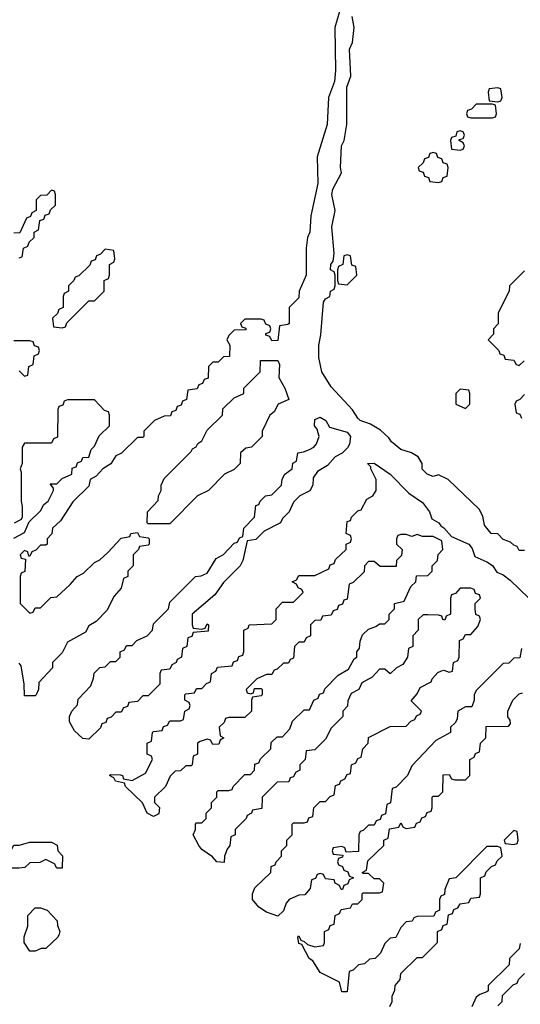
# Model space of a CAD drawing. Header units: inches. Extents: x 2701323 to 2964515, y 494916 to 722124.
# Tile 227 of 256: x 2795592 to 2797454, y 622120 to 625779. Entities that reach past the tile are written whole.
import ezdxf

# ---------------------------------------------------------------- set-up
doc = ezdxf.new("R2010")
doc.units = ezdxf.units.IN
doc.header["$MEASUREMENT"] = 0
doc.layers.add('C7692', color=7, linetype='Continuous')

msp = doc.modelspace()

# ---------------------------------------------------------------- linework, layer by layer
at = {"layer": 'C7692', "color": 2, "elevation": 2}
for points in [[(2796781, 625810), (2796764.7, 625750), (2796766.8, 625590), (2796762.8, 625550), (2796741, 625490), (2796736, 625390), (2796698, 625270), (2796701, 625170), (2796674.8, 625050), (2796670.7, 624990), (2796662.8, 624970), (2796658, 624930), (2796658, 624830), (2796632, 624770), (2796630, 624746), (2796594, 624710), (2796594, 624650), (2796590, 624646), (2796558, 624642), (2796552.7, 624587.3), (2796530, 624586), (2796522, 624602), (2796507.3, 624607.3), (2796507.3, 624612.7), (2796522, 624618), (2796526, 624630), (2796522, 624642), (2796507.3, 624647.3), (2796502, 624662), (2796490, 624666), (2796430, 624666), (2796414, 624650), (2796418, 624638), (2796432.7, 624632.7), (2796432.7, 624627.3), (2796390, 624626), (2796370, 624606), (2796362, 624590), (2796374, 624570), (2796372.7, 624527.3), (2796350, 624526), (2796330, 624506), (2796310, 624506), (2796294, 624490), (2796292.7, 624447.3), (2796278, 624442), (2796272.7, 624427.3), (2796258, 624422), (2796252.7, 624407.3), (2796218, 624402), (2796212.7, 624367.3), (2796198, 624362), (2796192.7, 624347.3), (2796178, 624342), (2796172.7, 624327.3), (2796158, 624322), (2796152.7, 624307.3), (2796130, 624306), (2796094, 624290), (2796054, 624250), (2796054, 624230), (2796050, 624226), (2796030, 624226), (2795971.3, 624168.7), (2795950, 624158), (2795931.1, 624128.9), (2795902, 624110), (2795876.9, 624083.1), (2795854, 624070), (2795850, 624046), (2795790, 623988), (2795743.6, 623916.4), (2795714, 623890), (2795711.6, 623868.4), (2795694, 623850), (2795694, 623830), (2795690, 623826), (2795670, 623826), (2795652.7, 623807.3), (2795638, 623802), (2795630, 623786), (2795626, 623786), (2795622, 623802), (2795610, 623806), (2795594, 623790), (2795598, 623778), (2795614, 623774), (2795611.6, 623728.4), (2795598, 623722), (2795594, 623710), (2795594, 623610), (2795630, 623574), (2795642, 623578), (2795650, 623594), (2795670, 623594), (2795708.4, 623631.6), (2795730, 623634), (2795780.4, 623679.6), (2795806, 623710), (2795830, 623722), (2795870, 623762), (2795890, 623772), (2795920.4, 623799.6), (2795970, 623852), (2796002, 623858), (2796006, 623870), (2796030, 623874), (2796038, 623858), (2796070, 623854), (2796074, 623850), (2796074, 623830), (2796070, 623826), (2796038, 623822), (2796034, 623810), (2796014, 623790), (2796014, 623750), (2795994, 623730), (2795994, 623710), (2795978, 623702), (2795970, 623666), (2795943.6, 623636.4), (2795916.9, 623583.1), (2795876.9, 623543.1), (2795850, 623526), (2795836.9, 623503.1), (2795770, 623466), (2795750, 623426), (2795714, 623390), (2795714, 623370), (2795663.6, 623316.4), (2795662, 623290), (2795654, 623270), (2795650, 623266), (2795610, 623266), (2795609.3, 623310), (2795598, 623378), (2795590, 623388)], [(2797470, 623806), (2797450, 623806), (2797442, 623822), (2797430, 623826), (2797418, 623838), (2797390, 623848), (2797370, 623868), (2797346, 623870), (2797320.4, 623900.4), (2797314.6, 623934.6), (2797300.4, 623960.4), (2797186, 624070), (2797150, 624088), (2797130, 624082), (2797108, 624090), (2797089.3, 624109.3), (2797088.7, 624130), (2797074.6, 624154.6), (2797049.1, 624169.1), (2797010, 624182), (2796975.3, 624210), (2796965.2, 624225.2), (2796934, 624254), (2796896.5, 624276.5), (2796858, 624290), (2796850, 624298), (2796829.5, 624329.5), (2796750, 624415.3), (2796715.3, 624470), (2796704.1, 624524.1), (2796704.5, 624570), (2796712, 624608), (2796722, 624730), (2796730, 624742), (2796746, 624750), (2796748, 624770), (2796762, 624778), (2796766, 624790), (2796766, 624830), (2796762, 624842), (2796748.7, 624850), (2796749, 624870), (2796758, 624882), (2796762, 624910), (2796753.2, 625010), (2796765.2, 625070), (2796753.2, 625130), (2796757.2, 625150), (2796789, 625210), (2796785.2, 625230), (2796789, 625310), (2796799, 625330), (2796808.7, 625390), (2796808.4, 625528.4), (2796824, 625570), (2796819, 625670), (2796830, 625694), (2796836, 625750), (2796828.9, 625791.1)], [(2795590, 624894), (2795602, 624898), (2795606, 624930), (2795622, 624938), (2795627.3, 624952.7), (2795646, 624970), (2795646, 624990), (2795662, 624998), (2795667.3, 625032.7), (2795682, 625038), (2795687.3, 625052.7), (2795702, 625058), (2795707.3, 625072.7), (2795726, 625090), (2795726, 625130), (2795722, 625142), (2795710, 625146), (2795692.7, 625127.3), (2795670, 625126), (2795654, 625110), (2795654, 625070), (2795638, 625062), (2795632.7, 625047.3), (2795618, 625042), (2795592.7, 624987.3), (2795570, 624986)], [(2797470, 624846), (2797414, 624790), (2797412, 624770), (2797372, 624690), (2797371.6, 624648.4), (2797354, 624630), (2797354, 624610), (2797334, 624590), (2797374, 624550), (2797378, 624538), (2797392.7, 624532.7), (2797398, 624518), (2797430, 624514), (2797438, 624498), (2797450, 624494), (2797468.4, 624511.6)], [(2795590, 624474), (2795610, 624454), (2795622, 624458), (2795626, 624490), (2795642, 624498), (2795646, 624530), (2795662, 624538), (2795666, 624550), (2795662, 624562), (2795647.3, 624567.3), (2795642, 624582), (2795630, 624586), (2795570, 624586)], [(2795570, 623852), (2795610, 623874), (2795627.3, 623912.7), (2795670, 623954), (2795682, 623978), (2795698, 623990), (2795718, 624030), (2795718, 624038), (2795706, 624054), (2795730, 624054), (2795750, 624074), (2795786, 624090), (2795787.3, 624112.7), (2795802, 624118), (2795807.3, 624132.7), (2795822, 624138), (2795827.3, 624152.7), (2795850, 624154), (2795858, 624182), (2795870, 624194), (2795887.3, 624232.7), (2795926, 624270), (2795926, 624310), (2795922, 624322), (2795907.3, 624327.3), (2795870, 624366), (2795770, 624366), (2795758, 624362), (2795752.7, 624347.3), (2795738, 624342), (2795734, 624330), (2795732.7, 624227.3), (2795718, 624222), (2795710, 624206), (2795610, 624206), (2795602, 624190), (2795602, 624130), (2795594, 624110), (2795598, 624098), (2795598, 623990), (2795602, 623970), (2795602, 623930), (2795598, 623922), (2795572, 623908)], [(2797470, 624386), (2797452.7, 624367.3), (2797438, 624362), (2797434, 624350), (2797438, 624318), (2797452.7, 624312.7), (2797458, 624298)], [(2797458, 623442), (2797452.7, 623407.3), (2797430, 623406), (2797411.6, 623388.4), (2797390, 623386), (2797311.6, 623308.4), (2797290, 623286), (2797282, 623270), (2797282, 623250), (2797274, 623226), (2797250, 623226), (2797222, 623210), (2797219.6, 623180.4), (2797212.7, 623167.3), (2797194, 623150), (2797194, 623130), (2797139.6, 623100.4), (2797050, 623006), (2797034, 622970), (2796992.7, 622927.3), (2796978, 622922), (2796971.6, 622868.4), (2796958, 622862), (2796952.7, 622827.3), (2796938, 622822), (2796932.7, 622807.3), (2796918, 622802), (2796910, 622786), (2796890, 622786), (2796870, 622766), (2796858, 622762), (2796854, 622750), (2796852.7, 622687.3), (2796806, 622686), (2796802, 622702), (2796790, 622706), (2796758, 622702), (2796754, 622690), (2796758, 622678), (2796794, 622674), (2796792.7, 622667.3), (2796778, 622662), (2796774, 622650), (2796778, 622638), (2796792.7, 622632.7), (2796798, 622618), (2796812.7, 622612.7), (2796818, 622598), (2796834, 622590), (2796818, 622582), (2796812.7, 622567.3), (2796798, 622562), (2796792.7, 622547.3), (2796787.3, 622547.3), (2796782, 622562), (2796766, 622570), (2796762, 622582), (2796730, 622586), (2796722, 622602), (2796710, 622606), (2796698, 622602), (2796692.7, 622587.3), (2796678, 622582), (2796672, 622550), (2796652.7, 622527.3), (2796630, 622526), (2796594, 622510), (2796583.6, 622496.4), (2796572.7, 622467.3), (2796552, 622448), (2796510, 622462), (2796481.2, 622481.2), (2796458, 622510), (2796458, 622530), (2796467.3, 622552.7), (2796526, 622610), (2796527.3, 622632.7), (2796542, 622638), (2796546, 622650), (2796566, 622670), (2796566, 622690), (2796586, 622710), (2796586, 622730), (2796606, 622750), (2796606, 622790), (2796610, 622794), (2796650, 622794), (2796662, 622798), (2796667.3, 622812.7), (2796682, 622818), (2796686, 622850), (2796690, 622854), (2796710, 622874), (2796730, 622874), (2796747.3, 622892.7), (2796762, 622898), (2796767.3, 622932.7), (2796782, 622938), (2796786, 622950), (2796802, 622958), (2796810, 622974), (2796822, 622978), (2796826, 623010), (2796842, 623018), (2796850, 623034), (2796862, 623038), (2796868, 623070), (2796888, 623090), (2796888.9, 623111.1), (2796970, 623152), (2797030, 623154), (2797047.3, 623172.7), (2797062, 623178), (2797067.3, 623192.7), (2797082, 623198), (2797086, 623210), (2797048, 623248), (2797070, 623274), (2797082, 623298), (2797122, 623318), (2797126, 623330), (2797147.3, 623352.7), (2797160.4, 623359.6), (2797170, 623362), (2797190, 623354), (2797202, 623358), (2797206, 623390), (2797222, 623398), (2797226, 623410), (2797227.3, 623472.7), (2797242, 623478), (2797250, 623494), (2797270, 623494), (2797296.4, 623523.6), (2797306, 623550), (2797302, 623562), (2797288.4, 623568.4), (2797286, 623590), (2797286, 623610), (2797306, 623630), (2797302, 623642), (2797287.3, 623647.3), (2797282, 623662), (2797270, 623666), (2797230, 623666), (2797212.7, 623647.3), (2797198, 623642), (2797194, 623630), (2797194, 623570), (2797178, 623562), (2797172.7, 623547.3), (2797166, 623550), (2797162, 623562), (2797150, 623566), (2797110, 623568), (2797092.7, 623567.3), (2797074, 623550), (2797074, 623510), (2797054, 623490), (2797054, 623450), (2797038, 623442), (2797034, 623410), (2797016.9, 623383.1), (2796994, 623370), (2796970, 623348), (2796950, 623366), (2796930, 623366), (2796903.6, 623336.4), (2796864.7, 623315.3), (2796854, 623290), (2796825.4, 623274.6), (2796812.7, 623247.3), (2796811.6, 623228.4), (2796794, 623210), (2796794, 623190), (2796750, 623146), (2796730, 623106), (2796690, 623066), (2796658, 623062), (2796654, 623030), (2796634, 623010), (2796634, 622990), (2796618, 622982), (2796610, 622966), (2796598, 622962), (2796592.7, 622947.3), (2796550, 622946), (2796494, 622890), (2796492.7, 622847.3), (2796458, 622842), (2796454, 622830), (2796438, 622822), (2796434, 622810), (2796394, 622770), (2796394, 622750), (2796378, 622742), (2796374, 622710), (2796363.6, 622696.4), (2796354, 622670), (2796352.7, 622647.3), (2796326, 622650), (2796308.7, 622668.7), (2796270, 622695.3), (2796259, 622710), (2796238, 622750), (2796246, 622770), (2796246, 622790), (2796250, 622794), (2796270, 622794), (2796286, 622810), (2796286, 622830), (2796306, 622850), (2796306, 622870), (2796326, 622890), (2796326, 622910), (2796330, 622914), (2796370, 622914), (2796382, 622918), (2796386, 622930), (2796430, 622974), (2796450, 622974), (2796466, 622990), (2796467.3, 623012.7), (2796482, 623018), (2796487.3, 623032.7), (2796526, 623070), (2796527.3, 623092.7), (2796550, 623114), (2796570, 623114), (2796596.4, 623143.6), (2796607.3, 623172.7), (2796650, 623214), (2796670, 623214), (2796686, 623250), (2796702, 623258), (2796707.3, 623272.7), (2796722, 623278), (2796727.3, 623292.7), (2796776.4, 623343.6), (2796814.6, 623365.4), (2796836.4, 623403.6), (2796846, 623410), (2796846, 623430), (2796856.4, 623443.6), (2796858, 623470), (2796867.3, 623492.7), (2796890, 623514), (2796916.4, 623523.6), (2796930, 623534), (2796950, 623534), (2796966, 623550), (2796966, 623570), (2796986, 623590), (2796986, 623610), (2797022, 623618), (2797047.3, 623672.7), (2797066, 623690), (2797067.3, 623712.7), (2797110, 623714), (2797126, 623730), (2797126, 623750), (2797146, 623770), (2797148.4, 623791.6), (2797166, 623810), (2797162, 623842), (2797130, 623858), (2797090, 623858), (2797070, 623866), (2797050, 623858), (2797030, 623866), (2797010, 623866), (2796998, 623862), (2796994, 623850), (2796994, 623830), (2797014, 623810), (2797011.6, 623788.4), (2796994, 623770), (2796992.7, 623747.3), (2796932.7, 623747.3), (2796910, 623766), (2796890, 623766), (2796874, 623750), (2796872.7, 623727.3), (2796832.7, 623687.3), (2796818, 623682), (2796810, 623626), (2796798, 623622), (2796792.7, 623607.3), (2796778, 623602), (2796772.7, 623587.3), (2796758, 623582), (2796750, 623566), (2796718, 623562), (2796712.7, 623547.3), (2796690, 623546), (2796674, 623530), (2796674, 623490), (2796658, 623482), (2796650, 623466), (2796630, 623466), (2796614, 623450), (2796610, 623406), (2796598, 623402), (2796591.6, 623388.4), (2796572.7, 623387.3), (2796550, 623366), (2796538, 623362), (2796530, 623346), (2796510, 623346), (2796474, 623330), (2796434, 623290), (2796438, 623278), (2796450, 623274), (2796462, 623278), (2796466, 623294), (2796490, 623294), (2796494, 623290), (2796494, 623270), (2796490, 623266), (2796458, 623262), (2796454, 623250), (2796454, 623210), (2796430, 623186), (2796370, 623186), (2796358, 623182), (2796352.7, 623167.3), (2796334, 623150), (2796338, 623118), (2796352, 623110), (2796338, 623102), (2796332.7, 623087.3), (2796310, 623086), (2796302, 623102), (2796290, 623106), (2796263.6, 623096.4), (2796254, 623090), (2796254, 623050), (2796238, 623042), (2796234, 623010), (2796230, 623006), (2796210, 623006), (2796190, 622988), (2796170, 622986), (2796151.6, 622968.4), (2796134, 622930), (2796094, 622890), (2796094, 622870), (2796111.6, 622851.6), (2796110, 622828), (2796090, 622818), (2796066, 622830), (2796048.4, 622868.4), (2795986, 622930), (2795982, 622942), (2795948.7, 622948.7), (2795942, 622962), (2795926, 622970), (2795930, 622974), (2795967.3, 622972.7), (2795974, 622970), (2795978, 622958), (2796010, 622952), (2796060.4, 622979.6), (2796086, 623030), (2796082, 623042), (2796066, 623050), (2796066, 623090), (2796082, 623098), (2796086, 623130), (2796090, 623134), (2796122, 623138), (2796127.3, 623152.7), (2796142, 623158), (2796150, 623174), (2796190, 623174), (2796202, 623178), (2796206, 623210), (2796222, 623218), (2796226, 623230), (2796222, 623242), (2796206, 623250), (2796206, 623270), (2796210, 623274), (2796242, 623278), (2796250, 623294), (2796270, 623294), (2796287.3, 623312.7), (2796302, 623318), (2796306, 623350), (2796322, 623358), (2796327.3, 623372.7), (2796382, 623378), (2796387.3, 623392.7), (2796402, 623398), (2796407.3, 623412.7), (2796422, 623418), (2796426, 623430), (2796426, 623510), (2796442, 623518), (2796446, 623530), (2796530, 623534), (2796546, 623550), (2796546, 623590), (2796570, 623614), (2796610, 623614), (2796646, 623650), (2796642, 623662), (2796627.3, 623667.3), (2796622, 623682), (2796606, 623690), (2796622, 623698), (2796630, 623714), (2796690, 623714), (2796742, 623738), (2796747.3, 623752.7), (2796762, 623758), (2796767.3, 623772.7), (2796806, 623810), (2796806, 623830), (2796822, 623838), (2796826, 623850), (2796822, 623862), (2796806, 623870), (2796810, 623914), (2796822, 623918), (2796826, 623930), (2796850, 623954), (2796862, 623958), (2796883.1, 623996.9), (2796906, 624010), (2796918, 624030), (2796918, 624070), (2796898, 624110), (2796898, 624118), (2796886, 624130), (2796910, 624131), (2796970.4, 624090.4), (2797039.8, 624019.8), (2797090, 623984.7), (2797116, 623950), (2797124.7, 623924.7), (2797151.3, 623910), (2797158, 623898), (2797170, 623891.3), (2797198, 623858), (2797262, 623830), (2797274.4, 623814.4), (2797284.7, 623784.7), (2797330, 623764.7), (2797350, 623751), (2797366.4, 623726.4), (2797390, 623716), (2797415.9, 623695.9), (2797486, 623630)], [(2796968.4, 622111.6), (2796978, 622130), (2796978, 622150), (2796987.3, 622172.7), (2796988, 622190), (2797007.3, 622212.7), (2797010, 622234), (2797070, 622294), (2797090, 622294), (2797146, 622350), (2797146, 622390), (2797162, 622398), (2797167.3, 622412.7), (2797182, 622418), (2797187.3, 622452.7), (2797202, 622458), (2797207.3, 622472.7), (2797222, 622478), (2797230, 622494), (2797262, 622498), (2797270, 622514), (2797302, 622518), (2797306, 622530), (2797306, 622590), (2797322, 622598), (2797327.3, 622612.7), (2797347.3, 622632.7), (2797362, 622638), (2797367.3, 622652.7), (2797386, 622670), (2797382, 622702), (2797370, 622706), (2797330, 622706), (2797214, 622590), (2797190, 622586), (2797172.7, 622547.3), (2797171.6, 622528.4), (2797158, 622522), (2797154, 622510), (2797154, 622470), (2797138, 622462), (2797132.7, 622447.3), (2797070, 622446), (2797058, 622442), (2797051.6, 622428.4), (2797030, 622426), (2797010, 622406), (2796991.1, 622368.9), (2796970, 622366), (2796950, 622346), (2796934, 622310), (2796914, 622290), (2796892.7, 622287.3), (2796874, 622270), (2796852.7, 622267.3), (2796832.7, 622247.3), (2796818, 622242), (2796810, 622166), (2796790, 622166), (2796782, 622202), (2796710, 622238), (2796682, 622282), (2796668.7, 622290), (2796642, 622342), (2796630, 622346), (2796626, 622370), (2796630, 622374), (2796638, 622358), (2796650, 622354), (2796662, 622342), (2796690, 622334), (2796722, 622338), (2796726, 622350), (2796726, 622390), (2796742, 622398), (2796747.3, 622412.7), (2796762, 622418), (2796766, 622450), (2796782, 622458), (2796787.3, 622472.7), (2796822, 622478), (2796830, 622494), (2796850, 622494), (2796866, 622510), (2796866, 622530), (2796870, 622534), (2796930, 622534), (2796942, 622538), (2796946, 622570), (2796930, 622586), (2796910, 622586), (2796890, 622606), (2796870, 622606), (2796866, 622610), (2796882, 622618), (2796887.3, 622652.7), (2796946, 622710), (2796946, 622730), (2796962, 622738), (2796967.3, 622772.7), (2797002, 622778), (2797010, 622794), (2797018, 622778), (2797030, 622774), (2797062, 622778), (2797067.3, 622792.7), (2797082, 622798), (2797087.3, 622812.7), (2797102, 622818), (2797107.3, 622832.7), (2797122, 622838), (2797126, 622850), (2797126, 622890), (2797130, 622894), (2797150, 622894), (2797166, 622910), (2797167.3, 622972.7), (2797190, 622974), (2797198, 622958), (2797210, 622954), (2797250, 622954), (2797266, 622970), (2797266, 623030), (2797282, 623038), (2797287.3, 623052.7), (2797302, 623058), (2797306, 623090), (2797326, 623110), (2797327.3, 623152.7), (2797410, 623154), (2797418, 623162), (2797416.4, 623176.4), (2797408, 623188), (2797408, 623210), (2797426, 623250), (2797450, 623274), (2797462, 623278)], [(2797454, 622346), (2797450, 622326), (2797414, 622290), (2797412.7, 622267.3), (2797334, 622190), (2797334, 622170), (2797330, 622166), (2797303.6, 622156.4), (2797290, 622146), (2797274, 622110)], [(2797370, 622114), (2797386, 622130), (2797387.3, 622152.7), (2797427.3, 622192.7), (2797442, 622198), (2797447.3, 622212.7), (2797470, 622234)]]:
    msp.add_lwpolyline(points, dxfattribs=at)
for points in [[(2797370, 625526), (2797338, 625522), (2797334, 625510), (2797338, 625478), (2797370, 625474), (2797382, 625478), (2797386, 625490), (2797382, 625522)], [(2797350, 625466), (2797290, 625466), (2797272.7, 625447.3), (2797258, 625442), (2797254, 625430), (2797258, 625418), (2797270, 625414), (2797350, 625414), (2797362, 625418), (2797366, 625430), (2797362, 625462)], [(2797230, 625366), (2797218, 625362), (2797214, 625346), (2797198, 625342), (2797194, 625330), (2797198, 625298), (2797230, 625294), (2797242, 625298), (2797246, 625310), (2797242, 625322), (2797226, 625330), (2797226, 625334), (2797242, 625338), (2797246, 625350), (2797242, 625362)], [(2797130, 625286), (2797118, 625282), (2797112.7, 625267.3), (2797098, 625262), (2797092.7, 625247.3), (2797074, 625230), (2797078, 625218), (2797092.7, 625212.7), (2797098, 625198), (2797112.7, 625192.7), (2797118, 625178), (2797150, 625174), (2797162, 625178), (2797167.3, 625192.7), (2797182, 625198), (2797186, 625230), (2797182, 625242), (2797167.3, 625247.3), (2797162, 625262), (2797147.3, 625267.3), (2797142, 625282)], [(2795910, 624926), (2795892.7, 624907.3), (2795878, 624902), (2795872.7, 624887.3), (2795858, 624882), (2795852.7, 624867.3), (2795812.7, 624827.3), (2795798, 624822), (2795794, 624810), (2795774, 624790), (2795774, 624770), (2795758, 624762), (2795754, 624750), (2795754, 624710), (2795738, 624702), (2795732.7, 624687.3), (2795714, 624670), (2795718, 624638), (2795750, 624634), (2795762, 624638), (2795767.3, 624652.7), (2795850, 624734), (2795870, 624734), (2795906, 624770), (2795906, 624810), (2795922, 624818), (2795926, 624830), (2795926, 624870), (2795942, 624878), (2795946, 624890), (2795942, 624922)], [(2796810, 624906), (2796798, 624902), (2796794, 624870), (2796778, 624862), (2796774, 624850), (2796774, 624810), (2796778, 624798), (2796810, 624794), (2796846, 624830), (2796842, 624862), (2796827.3, 624867.3), (2796822, 624902)], [(2796070, 623906), (2796066, 623910), (2796068, 623950), (2796107.3, 623992.7), (2796108, 624010), (2796118, 624030), (2796118, 624050), (2796130, 624074), (2796230, 624174), (2796235.3, 624184.7), (2796248.4, 624191.6), (2796255.3, 624204.7), (2796270, 624214), (2796290, 624254), (2796346, 624310), (2796347.3, 624332.7), (2796390, 624374), (2796426, 624390), (2796426, 624410), (2796486, 624470), (2796487.3, 624512.7), (2796552.7, 624512.7), (2796558, 624498), (2796556, 624450), (2796578.8, 624410), (2796592.7, 624367.3), (2796554, 624350), (2796538, 624322), (2796522, 624310), (2796494, 624250), (2796494, 624230), (2796454, 624190), (2796432.7, 624187.3), (2796414, 624170), (2796412, 624130), (2796390, 624108), (2796354, 624090), (2796294, 624030), (2796254, 624010), (2796150, 623906)], [(2797230, 624406), (2797214, 624390), (2797214, 624350), (2797250, 624334), (2797266, 624350), (2797266, 624390), (2797262, 624402)], [(2796270, 623514), (2796282, 623518), (2796290, 623534), (2796294, 623530), (2796292.7, 623507.3), (2796238, 623502), (2796232.7, 623487.3), (2796218, 623482), (2796214, 623450), (2796198, 623442), (2796194, 623410), (2796178, 623402), (2796174, 623390), (2796158, 623382), (2796150, 623366), (2796118, 623362), (2796114, 623350), (2796114, 623310), (2796070, 623266), (2796050, 623266), (2796030, 623246), (2795998, 623242), (2795992.7, 623227.3), (2795978, 623222), (2795970, 623206), (2795950, 623206), (2795932.7, 623187.3), (2795918, 623182), (2795912.7, 623167.3), (2795898, 623162), (2795892.7, 623147.3), (2795850, 623106), (2795827.3, 623107.3), (2795796.4, 623136.4), (2795778, 623170), (2795778, 623190), (2795786, 623210), (2795807.3, 623232.7), (2795810, 623254), (2795856.4, 623303.6), (2795867.3, 623332.7), (2795868.9, 623351.1), (2795890, 623372), (2795910, 623374), (2795930, 623394), (2795950, 623394), (2795966, 623410), (2795966, 623430), (2795982, 623438), (2795990, 623454), (2796010, 623454), (2796028.4, 623471.6), (2796066, 623490), (2796086, 623510), (2796090, 623534), (2796146, 623590), (2796150, 623614), (2796246, 623710), (2796267.3, 623712.7), (2796290, 623722), (2796323.1, 623776.9), (2796350, 623792), (2796390, 623834), (2796402, 623838), (2796410, 623854), (2796422, 623858), (2796426, 623890), (2796466, 623930), (2796470, 623974), (2796482, 623978), (2796486, 623990), (2796506, 624010), (2796530, 624014), (2796566, 624050), (2796568.4, 624071.6), (2796578, 624090), (2796606, 624110), (2796608.4, 624131.6), (2796622, 624138), (2796626, 624170), (2796647.3, 624172.7), (2796670, 624182), (2796686, 624190), (2796696.4, 624203.6), (2796706, 624230), (2796698, 624258), (2796688, 624270), (2796690, 624294), (2796710, 624302), (2796731.3, 624290), (2796744.7, 624264.7), (2796810, 624246), (2796822.8, 624230), (2796818.8, 624201.2), (2796811.3, 624188.7), (2796791.3, 624168.7), (2796765.4, 624154.6), (2796736.9, 624123.1), (2796699.6, 624100.4), (2796683.6, 624076.4), (2796682, 624050), (2796671.3, 624028.7), (2796634, 624010), (2796610, 623986), (2796594, 623950), (2796570, 623926), (2796562, 623910), (2796501, 623879), (2796470, 623848), (2796438, 623842), (2796422, 623770), (2796412, 623750), (2796350, 623688), (2796318, 623642), (2796234, 623570), (2796234, 623530), (2796238, 623518)], [(2797430, 622766), (2797394, 622730), (2797398, 622718), (2797430, 622714), (2797442, 622718), (2797446, 622730), (2797442, 622762)], [(2795730, 622626), (2795722, 622642), (2795690, 622658), (2795667.3, 622647.3), (2795630, 622646), (2795611.6, 622628.4), (2795590, 622626), (2795550, 622626), (2795542, 622642), (2795528, 622650), (2795542, 622658), (2795570, 622712), (2795590, 622712), (2795630, 622722), (2795710, 622722), (2795731.1, 622711.1), (2795734, 622690), (2795751.6, 622671.6), (2795750, 622626)], [(2795630, 622318), (2795609.3, 622349.3), (2795609.1, 622370.9), (2795622, 622410), (2795622, 622450), (2795650, 622478), (2795670, 622478), (2795694, 622470), (2795732, 622430), (2795732.7, 622412.7), (2795742, 622390), (2795739.6, 622380.4), (2795734, 622370), (2795690, 622328), (2795672.7, 622327.3), (2795650, 622318)]]:
    msp.add_lwpolyline(points, close=True, dxfattribs=at)

doc.saveas('drawing.dxf')
